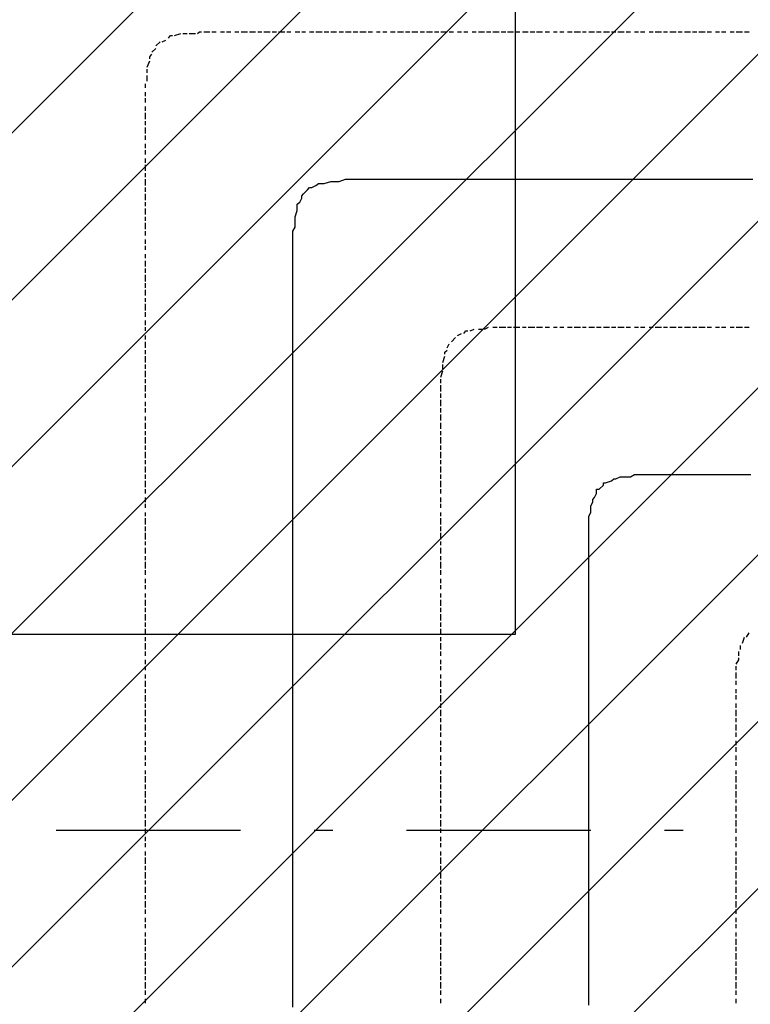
# Model space of a CAD drawing. Extents: x 997 to 109698, y 921 to 94021.
# Tile 174 of 256: x 18189 to 19675, y 18683 to 20686. Entities that reach past the tile are written whole.
import ezdxf

# ---------------------------------------------------------------- set-up
doc = ezdxf.new("R2010")
doc.units = 0
doc.header["$MEASUREMENT"] = 0
for name, color, linetype in [('12', 7, 'CONTINUOUS'), ('28', 7, 'CONTINUOUS'), ('40', 7, 'CONTINUOUS')]:
    doc.layers.add(name, color=color, linetype=linetype)

msp = doc.modelspace()

# ---------------------------------------------------------------- linework, layer by layer
at = {"layer": '12', "color": 5}
for p, q in [((18503.601607, 20653.953237), (18516.601607, 20657.953237)), ((18520.601607, 20657.953237), (18529.601607, 20657.953237)), ((18533.601607, 20657.953237), (18546.601607, 20657.953237)), ((18563.601607, 20661.953237), (18575.601607, 20661.953237)), ((18579.601607, 20661.953237), (18588.601607, 20661.953237)), ((18597.601607, 20661.953237), (18605.601607, 20661.953237)), ((18609.601607, 20661.953237), (18618.601607, 20661.953237)), ((18626.601607, 20661.953237), (18634.601607, 20661.953237)), ((18639.601607, 20661.953237), (18643.601607, 20661.953237)), ((18643.601607, 20661.953237), (18652.601607, 20661.953237)), ((18656.601607, 20661.953237), (18668.601607, 20661.953237)), ((18673.601607, 20661.953237), (18681.601607, 20661.953237)), ((18685.601607, 20661.953237), (18698.601607, 20661.953237)), ((18702.601607, 20661.953237), (18711.601607, 20661.953237)), ((18715.601607, 20661.953237), (18728.601607, 20661.953237)), ((18732.601607, 20661.953237), (18740.601607, 20661.953237)), ((18749.601607, 20661.953237), (18758.601607, 20661.953237)), ((18762.601607, 20661.953237), (18770.601607, 20661.953237)), ((18778.601607, 20661.953237), (18787.601607, 20661.953237)), ((18791.601607, 20661.953237), (18804.601607, 20661.953237)), ((18808.601607, 20661.953237), (18817.601607, 20661.953237)), ((18821.601607, 20661.953237), (18833.601607, 20661.953237)), ((18838.601607, 20661.953237), (18847.601607, 20661.953237)), ((18851.601607, 20661.953237), (18863.601607, 20661.953237)), ((18867.601607, 20661.953237), (18876.601607, 20661.953237)), ((18880.601607, 20661.953237), (18893.601607, 20661.953237)), ((18897.601607, 20661.953237), (18906.601607, 20661.953237)), ((18914.601607, 20661.953237), (18922.601607, 20661.953237)), ((18927.601607, 20661.953237), (18935.601607, 20661.953237)), ((18943.601607, 20661.953237), (18952.601607, 20661.953237)), ((18957.601607, 20661.953237), (18969.601607, 20661.953237)), ((18973.601607, 20661.953237), (18982.601607, 20661.953237)), ((18986.601607, 20661.953237), (18998.601607, 20661.953237)), ((19003.601607, 20661.953237), (19012.601607, 20661.953237)), ((19016.601607, 20661.953237), (19028.601607, 20661.953237)), ((19032.601607, 20661.953237), (19041.601607, 20661.953237)), ((19045.601607, 20661.953237), (19058.601607, 20661.953237)), ((19062.601607, 20661.953237), (19071.601607, 20661.953237)), ((19079.601607, 20661.953237), (19087.601607, 20661.953237)), ((19092.601607, 20661.953237), (19100.601607, 20661.953237)), ((19109.601607, 20661.953237), (19117.601607, 20661.953237)), ((19122.601607, 20661.953237), (19134.601607, 20661.953237)), ((19138.601607, 20661.953237), (19147.601607, 20661.953237)), ((19151.601607, 20661.953237), (19164.601607, 20661.953237)), ((19168.601607, 20661.953237), (19177.601607, 20661.953237)), ((19181.601607, 20661.953237), (19193.601607, 20661.953237)), ((19197.601607, 20661.953237), (19206.601607, 20661.953237)), ((19211.601607, 20661.953237), (19223.601607, 20661.953237)), ((19227.601607, 20661.953237), (19236.601607, 20661.953237)), ((19240.601607, 20661.953237), (19252.601607, 20661.953237)), ((19257.601607, 20661.953237), (19266.601607, 20661.953237)), ((19274.601607, 20661.953237), (19282.601607, 20661.953237)), ((19287.601607, 20661.953237), (19295.601607, 20661.953237)), ((19303.601607, 20661.953237), (19312.601607, 20661.953237)), ((19316.601607, 20661.953237), (19329.601607, 20661.953237)), ((19333.601607, 20661.953237), (19341.601607, 20661.953237)), ((19346.601607, 20661.953237), (19358.601607, 20661.953237)), ((19362.601607, 20661.953237), (19371.601607, 20661.953237)), ((19376.601607, 20661.953237), (19388.601607, 20661.953237)), ((19392.601607, 20661.953237), (19401.601607, 20661.953237)), ((19405.601607, 20661.953237), (19418.601607, 20661.953237)), ((19422.601607, 20661.953237), (19431.601607, 20661.953237)), ((19439.601607, 20661.953237), (19447.601607, 20661.953237)), ((19451.601607, 20661.953237), (19460.601607, 20661.953237)), ((19469.601607, 20661.953237), (19477.601607, 20661.953237)), ((19481.601607, 20661.953237), (19494.601607, 20661.953237)), ((19498.601607, 20661.953237), (19506.601607, 20661.953237)), ((19511.601607, 20661.953237), (19524.601607, 20661.953237)), ((19528.601607, 20661.953237), (19536.601607, 20661.953237)), ((19541.601607, 20661.953237), (19553.601607, 20661.953237)), ((19557.601607, 20661.953237), (19566.601607, 20661.953237)), ((19570.601607, 20661.953237), (19583.601607, 20661.953237)), ((19587.601607, 20661.953237), (19596.601607, 20661.953237)), ((19604.601607, 20661.953237), (19612.601607, 20661.953237)), ((19616.601607, 20661.953237), (19625.601607, 20661.953237)), ((19634.601607, 20661.953237), (19642.601607, 20661.953237)), ((19646.601607, 20661.953237), (19659.601607, 20661.953237)), ((19663.601607, 20661.953237), (19672.601607, 20661.953237)), ((18465.601607, 20632.953237), (18474.601607, 20640.953237)), ((18478.601607, 20640.953237), (18486.601607, 20644.953237)), ((18457.601607, 20619.953237), (18465.601607, 20627.953237)), ((18448.601607, 20589.953237), (18453.601607, 20602.953237)), ((18448.601607, 20577.953237), (18448.601607, 20585.953237)), ((18444.601607, 20547.953237), (18444.601607, 20555.953237)), ((18448.601607, 20560.953237), (18448.601607, 20572.953237)), ((18444.601607, 20530.953237), (18444.601607, 20538.953237)), ((18444.601607, 20517.953237), (18444.601607, 20526.953237)), ((18444.601607, 20500.953237), (18444.601607, 20509.953237)), ((18444.601607, 20483.953237), (18444.601607, 20496.953237)), ((18444.601607, 20471.953237), (18444.601607, 20479.953237)), ((18444.601607, 20462.953237), (18444.601607, 20466.953237)), ((18444.601607, 20454.953237), (18444.601607, 20462.953237)), ((18444.601607, 20441.953237), (18444.601607, 20450.953237)), ((18444.601607, 20424.953237), (18444.601607, 20433.953237)), ((18444.601607, 20411.953237), (18444.601607, 20420.953237)), ((18444.601607, 20394.953237), (18444.601607, 20403.953237)), ((18444.601607, 20378.953237), (18444.601607, 20390.953237)), ((18444.601607, 20365.953237), (18444.601607, 20373.953237)), ((18444.601607, 20348.953237), (18444.601607, 20361.953237)), ((18444.601607, 20335.953237), (18444.601607, 20344.953237)), ((18444.601607, 20318.953237), (18444.601607, 20331.953237)), ((18444.601607, 20306.953237), (18444.601607, 20314.953237)), ((18444.601607, 20289.953237), (18444.601607, 20301.953237)), ((18444.601607, 20276.953237), (18444.601607, 20284.953237)), ((18444.601607, 20259.953237), (18444.601607, 20272.953237)), ((18444.601607, 20246.953237), (18444.601607, 20255.953237)), ((18444.601607, 20229.953237), (18444.601607, 20238.953237)), ((18444.601607, 20217.953237), (18444.601607, 20225.953237)), ((18444.601607, 20200.953237), (18444.601607, 20208.953237)), ((18444.601607, 20183.953237), (18444.601607, 20195.953237)), ((18444.601607, 20170.953237), (18444.601607, 20179.953237)), ((18444.601607, 20153.953237), (18444.601607, 20166.953237)), ((18444.601607, 20140.953237), (18444.601607, 20149.953237)), ((18444.601607, 20124.953237), (18444.601607, 20136.953237)), ((18444.601607, 20111.953237), (18444.601607, 20119.953237)), ((18444.601607, 20094.953237), (18444.601607, 20107.953237)), ((18444.601607, 20081.953237), (18444.601607, 20090.953237)), ((18444.601607, 20064.953237), (18444.601607, 20073.953237)), ((18444.601607, 20052.953237), (18444.601607, 20060.953237)), ((19105.601607, 20052.953237), (19113.601607, 20056.953237)), ((19122.601607, 20056.953237), (19130.601607, 20056.953237)), ((19134.601607, 20056.953237), (19142.601607, 20060.953237)), ((19151.601607, 20060.953237), (19160.601607, 20060.953237)), ((19164.601607, 20060.953237), (19177.601607, 20060.953237)), ((19181.601607, 20060.953237), (19189.601607, 20060.953237)), ((19193.601607, 20060.953237), (19206.601607, 20060.953237)), ((19211.601607, 20060.953237), (19219.601607, 20060.953237)), ((19223.601607, 20060.953237), (19236.601607, 20060.953237)), ((19240.601607, 20060.953237), (19244.601607, 20060.953237)), ((19244.601607, 20060.953237), (19252.601607, 20060.953237)), ((19257.601607, 20060.953237), (19266.601607, 20060.953237)), ((19274.601607, 20060.953237), (19282.601607, 20060.953237)), ((19287.601607, 20060.953237), (19295.601607, 20060.953237)), ((19303.601607, 20060.953237), (19312.601607, 20060.953237)), ((19316.601607, 20060.953237), (19329.601607, 20060.953237)), ((19333.601607, 20060.953237), (19341.601607, 20060.953237)), ((19346.601607, 20060.953237), (19358.601607, 20060.953237)), ((19362.601607, 20060.953237), (19371.601607, 20060.953237)), ((19376.601607, 20060.953237), (19388.601607, 20060.953237)), ((19392.601607, 20060.953237), (19401.601607, 20060.953237)), ((19405.601607, 20060.953237), (19418.601607, 20060.953237)), ((19422.601607, 20060.953237), (19431.601607, 20060.953237)), ((19439.601607, 20060.953237), (19447.601607, 20060.953237)), ((19451.601607, 20060.953237), (19460.601607, 20060.953237)), ((19469.601607, 20060.953237), (19477.601607, 20060.953237)), ((19481.601607, 20060.953237), (19494.601607, 20060.953237)), ((19498.601607, 20060.953237), (19506.601607, 20060.953237)), ((19511.601607, 20060.953237), (19524.601607, 20060.953237)), ((19528.601607, 20060.953237), (19536.601607, 20060.953237)), ((19541.601607, 20060.953237), (19553.601607, 20060.953237)), ((19557.601607, 20060.953237), (19566.601607, 20060.953237)), ((19570.601607, 20060.953237), (19583.601607, 20060.953237)), ((19587.601607, 20060.953237), (19596.601607, 20060.953237)), ((19604.601607, 20060.953237), (19612.601607, 20060.953237)), ((19616.601607, 20060.953237), (19625.601607, 20060.953237)), ((19634.601607, 20060.953237), (19642.601607, 20060.953237)), ((19646.601607, 20060.953237), (19659.601607, 20060.953237)), ((19663.601607, 20060.953237), (19672.601607, 20060.953237)), ((18444.601607, 20035.953237), (18444.601607, 20043.953237)), ((19067.601607, 20030.953237), (19075.601607, 20039.953237)), ((19079.601607, 20043.953237), (19087.601607, 20047.953237)), ((18444.601607, 20018.953237), (18444.601607, 20030.953237)), ((18444.601607, 20005.953237), (18444.601607, 20013.953237)), ((19058.601607, 20018.953237), (19062.601607, 20026.953237)), ((18444.601607, 19988.953237), (18444.601607, 20001.953237)), ((19049.601607, 19988.953237), (19053.601607, 20001.953237)), ((18444.601607, 19975.953237), (18444.601607, 19984.953237)), ((19049.601607, 19975.953237), (19049.601607, 19984.953237)), ((18444.601607, 19958.953237), (18444.601607, 19971.953237)), ((18444.601607, 19946.953237), (18444.601607, 19954.953237)), ((19045.601607, 19958.953237), (19049.601607, 19971.953237)), ((19045.601607, 19946.953237), (19045.601607, 19954.953237)), ((18444.601607, 19929.953237), (18444.601607, 19942.953237)), ((19045.601607, 19929.953237), (19045.601607, 19942.953237)), ((18444.601607, 19916.953237), (18444.601607, 19925.953237)), ((19045.601607, 19916.953237), (19045.601607, 19925.953237)), ((18444.601607, 19899.953237), (18444.601607, 19908.953237)), ((18444.601607, 19886.953237), (18444.601607, 19895.953237)), ((19045.601607, 19899.953237), (19045.601607, 19912.953237)), ((19045.601607, 19886.953237), (19045.601607, 19895.953237)), ((18444.601607, 19870.953237), (18444.601607, 19878.953237)), ((19045.601607, 19870.953237), (19045.601607, 19882.953237)), ((18444.601607, 19853.953237), (18444.601607, 19865.953237)), ((19045.601607, 19861.953237), (19045.601607, 19865.953237)), ((19045.601607, 19853.953237), (19045.601607, 19861.953237)), ((18444.601607, 19840.953237), (18444.601607, 19848.953237)), ((18444.601607, 19823.953237), (18444.601607, 19836.953237)), ((19045.601607, 19840.953237), (19045.601607, 19848.953237)), ((19045.601607, 19823.953237), (19045.601607, 19836.953237)), ((18444.601607, 19810.953237), (18444.601607, 19819.953237)), ((19045.601607, 19810.953237), (19045.601607, 19819.953237)), ((18444.601607, 19793.953237), (18444.601607, 19806.953237)), ((19045.601607, 19793.953237), (19045.601607, 19806.953237)), ((18444.601607, 19781.953237), (18444.601607, 19789.953237)), ((18444.601607, 19764.953237), (18444.601607, 19776.953237)), ((19045.601607, 19781.953237), (19045.601607, 19789.953237)), ((19045.601607, 19764.953237), (19045.601607, 19776.953237)), ((18444.601607, 19751.953237), (18444.601607, 19760.953237)), ((19045.601607, 19751.953237), (19045.601607, 19760.953237)), ((18444.601607, 19734.953237), (18444.601607, 19747.953237)), ((19045.601607, 19734.953237), (19045.601607, 19747.953237)), ((18444.601607, 19721.953237), (18444.601607, 19730.953237)), ((18444.601607, 19704.953237), (18444.601607, 19713.953237)), ((19045.601607, 19721.953237), (19045.601607, 19730.953237)), ((19045.601607, 19704.953237), (19045.601607, 19713.953237)), ((18444.601607, 19692.953237), (18444.601607, 19700.953237)), ((19045.601607, 19692.953237), (19045.601607, 19700.953237)), ((18444.601607, 19675.953237), (18444.601607, 19683.953237)), ((19045.601607, 19675.953237), (19045.601607, 19683.953237)), ((18444.601607, 19658.953237), (18444.601607, 19671.953237)), ((18444.601607, 19645.953237), (18444.601607, 19654.953237)), ((19045.601607, 19658.953237), (19045.601607, 19671.953237)), ((19045.601607, 19645.953237), (19045.601607, 19654.953237)), ((18444.601607, 19628.953237), (18444.601607, 19641.953237)), ((19045.601607, 19628.953237), (19045.601607, 19641.953237)), ((18444.601607, 19616.953237), (18444.601607, 19624.953237)), ((19045.601607, 19616.953237), (19045.601607, 19624.953237)), ((18444.601607, 19599.953237), (18444.601607, 19611.953237)), ((18444.601607, 19586.953237), (18444.601607, 19594.953237)), ((19045.601607, 19599.953237), (19045.601607, 19611.953237)), ((19045.601607, 19586.953237), (19045.601607, 19594.953237)), ((18444.601607, 19569.953237), (18444.601607, 19582.953237)), ((19045.601607, 19569.953237), (19045.601607, 19582.953237)), ((18444.601607, 19556.953237), (18444.601607, 19565.953237)), ((19045.601607, 19556.953237), (19045.601607, 19565.953237)), ((18444.601607, 19539.953237), (18444.601607, 19548.953237)), ((18444.601607, 19527.953237), (18444.601607, 19535.953237)), ((19045.601607, 19539.953237), (19045.601607, 19548.953237)), ((19045.601607, 19527.953237), (19045.601607, 19535.953237)), ((18444.601607, 19510.953237), (18444.601607, 19518.953237)), ((19045.601607, 19510.953237), (19045.601607, 19518.953237)), ((18444.601607, 19493.953237), (18444.601607, 19505.953237)), ((19045.601607, 19493.953237), (19045.601607, 19505.953237)), ((18444.601607, 19480.953237), (18444.601607, 19489.953237)), ((18444.601607, 19463.953237), (18444.601607, 19476.953237)), ((19045.601607, 19480.953237), (19045.601607, 19489.953237)), ((19045.601607, 19463.953237), (19045.601607, 19476.953237)), ((18444.601607, 19450.953237), (18444.601607, 19459.953237)), ((19045.601607, 19450.953237), (19045.601607, 19459.953237)), ((18444.601607, 19434.953237), (18444.601607, 19446.953237)), ((19045.601607, 19434.953237), (19045.601607, 19446.953237)), ((19667.601607, 19429.953237), (19672.601607, 19438.953237)), ((18444.601607, 19421.953237), (18444.601607, 19429.953237)), ((18444.601607, 19404.953237), (18444.601607, 19417.953237)), ((19045.601607, 19421.953237), (19045.601607, 19429.953237)), ((19045.601607, 19404.953237), (19045.601607, 19417.953237)), ((19655.601607, 19404.953237), (19655.601607, 19412.953237)), ((19659.601607, 19417.953237), (19663.601607, 19429.953237)), ((18444.601607, 19391.953237), (18444.601607, 19400.953237)), ((19045.601607, 19391.953237), (19045.601607, 19400.953237)), ((19651.601607, 19391.953237), (19651.601607, 19400.953237)), ((18444.601607, 19374.953237), (18444.601607, 19383.953237)), ((19045.601607, 19374.953237), (19045.601607, 19383.953237)), ((18444.601607, 19362.953237), (18444.601607, 19370.953237)), ((18444.601607, 19345.953237), (18444.601607, 19353.953237)), ((19045.601607, 19362.953237), (19045.601607, 19370.953237)), ((19045.601607, 19345.953237), (19045.601607, 19353.953237)), ((19646.601607, 19362.953237), (19646.601607, 19370.953237)), ((19646.601607, 19345.953237), (19646.601607, 19357.953237)), ((18444.601607, 19328.953237), (18444.601607, 19340.953237)), ((19045.601607, 19328.953237), (19045.601607, 19340.953237)), ((19646.601607, 19332.953237), (19646.601607, 19340.953237)), ((18444.601607, 19315.953237), (18444.601607, 19323.953237)), ((19045.601607, 19315.953237), (19045.601607, 19323.953237)), ((19646.601607, 19315.953237), (19646.601607, 19323.953237)), ((18444.601607, 19298.953237), (18444.601607, 19311.953237)), ((18444.601607, 19285.953237), (18444.601607, 19294.953237)), ((19045.601607, 19298.953237), (19045.601607, 19311.953237)), ((19045.601607, 19285.953237), (19045.601607, 19294.953237)), ((19646.601607, 19302.953237), (19646.601607, 19311.953237)), ((19646.601607, 19285.953237), (19646.601607, 19294.953237)), ((18444.601607, 19268.953237), (18444.601607, 19281.953237)), ((19045.601607, 19268.953237), (19045.601607, 19281.953237)), ((19646.601607, 19268.953237), (19646.601607, 19281.953237)), ((18444.601607, 19256.953237), (18444.601607, 19264.953237)), ((19045.601607, 19256.953237), (19045.601607, 19264.953237)), ((19646.601607, 19260.953237), (19646.601607, 19264.953237)), ((19646.601607, 19256.953237), (19646.601607, 19260.953237)), ((18444.601607, 19239.953237), (18444.601607, 19251.953237)), ((18444.601607, 19226.953237), (18444.601607, 19235.953237)), ((19045.601607, 19239.953237), (19045.601607, 19251.953237)), ((19045.601607, 19226.953237), (19045.601607, 19235.953237)), ((19646.601607, 19239.953237), (19646.601607, 19251.953237)), ((19646.601607, 19226.953237), (19646.601607, 19235.953237)), ((18444.601607, 19209.953237), (18444.601607, 19218.953237)), ((19045.601607, 19209.953237), (19045.601607, 19218.953237)), ((19646.601607, 19209.953237), (19646.601607, 19218.953237)), ((18444.601607, 19196.953237), (18444.601607, 19205.953237)), ((19045.601607, 19196.953237), (19045.601607, 19205.953237)), ((19646.601607, 19196.953237), (19646.601607, 19205.953237)), ((18444.601607, 19179.953237), (18444.601607, 19188.953237)), ((18444.601607, 19167.953237), (18444.601607, 19175.953237)), ((19045.601607, 19179.953237), (19045.601607, 19188.953237)), ((19045.601607, 19167.953237), (19045.601607, 19175.953237)), ((19646.601607, 19179.953237), (19646.601607, 19188.953237)), ((19646.601607, 19167.953237), (19646.601607, 19175.953237)), ((18444.601607, 19150.953237), (18444.601607, 19158.953237)), ((19045.601607, 19150.953237), (19045.601607, 19158.953237)), ((19646.601607, 19150.953237), (19646.601607, 19158.953237)), ((18444.601607, 19133.953237), (18444.601607, 19146.953237)), ((19045.601607, 19133.953237), (19045.601607, 19146.953237)), ((19646.601607, 19133.953237), (19646.601607, 19146.953237)), ((18444.601607, 19120.953237), (18444.601607, 19129.953237)), ((18444.601607, 19103.953237), (18444.601607, 19116.953237)), ((19045.601607, 19120.953237), (19045.601607, 19129.953237)), ((19045.601607, 19103.953237), (19045.601607, 19116.953237)), ((19646.601607, 19120.953237), (19646.601607, 19129.953237)), ((19646.601607, 19103.953237), (19646.601607, 19116.953237)), ((18444.601607, 19091.953237), (18444.601607, 19099.953237)), ((19045.601607, 19091.953237), (19045.601607, 19099.953237)), ((19646.601607, 19091.953237), (19646.601607, 19099.953237)), ((18444.601607, 19074.953237), (18444.601607, 19086.953237)), ((19045.601607, 19074.953237), (19045.601607, 19086.953237)), ((19646.601607, 19074.953237), (19646.601607, 19086.953237)), ((18444.601607, 19061.953237), (18444.601607, 19069.953237)), ((18444.601607, 19044.953237), (18444.601607, 19057.953237)), ((19045.601607, 19061.953237), (19045.601607, 19069.953237)), ((19045.601607, 19044.953237), (19045.601607, 19057.953237)), ((19646.601607, 19061.953237), (19646.601607, 19069.953237)), ((19646.601607, 19044.953237), (19646.601607, 19057.953237)), ((18444.601607, 19031.953237), (18444.601607, 19040.953237)), ((19045.601607, 19031.953237), (19045.601607, 19040.953237)), ((19646.601607, 19031.953237), (19646.601607, 19040.953237)), ((18444.601607, 19014.953237), (18444.601607, 19023.953237)), ((19045.601607, 19014.953237), (19045.601607, 19023.953237)), ((19646.601607, 19014.953237), (19646.601607, 19023.953237)), ((18444.601607, 19002.953237), (18444.601607, 19010.953237)), ((18444.601607, 18985.953237), (18444.601607, 18993.953237)), ((19045.601607, 19002.953237), (19045.601607, 19010.953237)), ((19045.601607, 18985.953237), (19045.601607, 18993.953237)), ((19646.601607, 19002.953237), (19646.601607, 19010.953237)), ((19646.601607, 18985.953237), (19646.601607, 18993.953237)), ((18444.601607, 18968.953237), (18444.601607, 18981.953237)), ((19045.601607, 18968.953237), (19045.601607, 18981.953237)), ((19646.601607, 18968.953237), (19646.601607, 18981.953237)), ((18444.601607, 18955.953237), (18444.601607, 18964.953237)), ((18444.601607, 18938.953237), (18444.601607, 18951.953237)), ((19045.601607, 18955.953237), (19045.601607, 18964.953237)), ((19045.601607, 18938.953237), (19045.601607, 18951.953237)), ((19646.601607, 18955.953237), (19646.601607, 18964.953237)), ((19646.601607, 18938.953237), (19646.601607, 18951.953237)), ((18444.601607, 18926.953237), (18444.601607, 18934.953237)), ((19045.601607, 18926.953237), (19045.601607, 18934.953237)), ((19646.601607, 18926.953237), (19646.601607, 18934.953237)), ((18444.601607, 18909.953237), (18444.601607, 18921.953237)), ((19045.601607, 18909.953237), (19045.601607, 18921.953237)), ((19646.601607, 18909.953237), (19646.601607, 18921.953237)), ((18444.601607, 18896.953237), (18444.601607, 18904.953237)), ((18444.601607, 18879.953237), (18444.601607, 18892.953237)), ((19045.601607, 18896.953237), (19045.601607, 18904.953237)), ((19045.601607, 18879.953237), (19045.601607, 18892.953237)), ((19646.601607, 18896.953237), (19646.601607, 18904.953237)), ((19646.601607, 18879.953237), (19646.601607, 18892.953237)), ((18444.601607, 18866.953237), (18444.601607, 18875.953237)), ((19045.601607, 18866.953237), (19045.601607, 18875.953237)), ((19646.601607, 18866.953237), (19646.601607, 18875.953237)), ((18444.601607, 18849.953237), (18444.601607, 18858.953237)), ((19045.601607, 18849.953237), (19045.601607, 18858.953237)), ((19646.601607, 18849.953237), (19646.601607, 18858.953237)), ((18444.601607, 18837.953237), (18444.601607, 18845.953237)), ((19045.601607, 18837.953237), (19045.601607, 18845.953237)), ((19646.601607, 18837.953237), (19646.601607, 18845.953237)), ((18444.601607, 18820.953237), (18444.601607, 18828.953237)), ((18444.601607, 18803.953237), (18444.601607, 18815.953237)), ((19045.601607, 18820.953237), (19045.601607, 18828.953237)), ((19045.601607, 18803.953237), (19045.601607, 18815.953237)), ((19646.601607, 18820.953237), (19646.601607, 18828.953237)), ((19646.601607, 18803.953237), (19646.601607, 18815.953237)), ((18444.601607, 18790.953237), (18444.601607, 18799.953237)), ((19045.601607, 18790.953237), (19045.601607, 18799.953237)), ((19646.601607, 18790.953237), (19646.601607, 18799.953237)), ((18444.601607, 18773.953237), (18444.601607, 18786.953237)), ((19045.601607, 18773.953237), (19045.601607, 18786.953237)), ((19646.601607, 18773.953237), (19646.601607, 18786.953237)), ((18444.601607, 18760.953237), (18444.601607, 18769.953237)), ((18444.601607, 18743.953237), (18444.601607, 18756.953237)), ((19045.601607, 18760.953237), (19045.601607, 18769.953237)), ((19045.601607, 18743.953237), (19045.601607, 18756.953237)), ((19646.601607, 18760.953237), (19646.601607, 18769.953237)), ((19646.601607, 18743.953237), (19646.601607, 18756.953237)), ((18444.601607, 18731.953237), (18444.601607, 18739.953237)), ((19045.601607, 18731.953237), (19045.601607, 18739.953237)), ((19646.601607, 18731.953237), (19646.601607, 18739.953237)), ((18444.601607, 18714.953237), (18444.601607, 18727.953237)), ((19045.601607, 18714.953237), (19045.601607, 18727.953237)), ((19646.601607, 18714.953237), (19646.601607, 18727.953237)), ((18444.601607, 18701.953237), (18444.601607, 18710.953237)), ((18444.601607, 18684.953237), (18444.601607, 18693.953237)), ((19045.601607, 18701.953237), (19045.601607, 18710.953237)), ((19045.601607, 18684.953237), (19045.601607, 18693.953237)), ((19646.601607, 18701.953237), (19646.601607, 18710.953237)), ((19646.601607, 18684.953237), (19646.601607, 18693.953237))]:
    msp.add_line(p, q, dxfattribs=at)
at = {"layer": '12', "color": 1}
for p, q in [((18808.601607, 20352.953237), (18821.601607, 20356.953237)), ((18821.601607, 20356.953237), (18829.601607, 20356.953237)), ((18829.601607, 20356.953237), (18838.601607, 20356.953237)), ((18838.601607, 20356.953237), (18851.601607, 20361.953237)), ((18851.601607, 20361.953237), (18859.601607, 20361.953237)), ((18859.601607, 20361.953237), (18867.601607, 20361.953237)), ((18867.601607, 20361.953237), (18880.601607, 20361.953237)), ((18880.601607, 20361.953237), (18888.601607, 20361.953237)), ((18888.601607, 20361.953237), (18902.601607, 20361.953237)), ((18902.601607, 20361.953237), (18910.601607, 20361.953237)), ((18910.601607, 20361.953237), (18918.601607, 20361.953237)), ((18918.601607, 20361.953237), (18931.601607, 20361.953237)), ((18931.601607, 20361.953237), (18939.601607, 20361.953237)), ((18939.601607, 20361.953237), (18943.601607, 20361.953237)), ((18943.601607, 20361.953237), (18948.601607, 20361.953237)), ((18948.601607, 20361.953237), (18961.601607, 20361.953237)), ((18961.601607, 20361.953237), (18969.601607, 20361.953237)), ((18969.601607, 20361.953237), (18977.601607, 20361.953237)), ((18977.601607, 20361.953237), (18990.601607, 20361.953237)), ((18990.601607, 20361.953237), (18998.601607, 20361.953237)), ((18998.601607, 20361.953237), (19012.601607, 20361.953237)), ((19012.601607, 20361.953237), (19020.601607, 20361.953237)), ((19020.601607, 20361.953237), (19028.601607, 20361.953237)), ((19028.601607, 20361.953237), (19041.601607, 20361.953237)), ((19041.601607, 20361.953237), (19049.601607, 20361.953237)), ((19049.601607, 20361.953237), (19058.601607, 20361.953237)), ((19058.601607, 20361.953237), (19071.601607, 20361.953237)), ((19071.601607, 20361.953237), (19079.601607, 20361.953237)), ((19079.601607, 20361.953237), (19087.601607, 20361.953237)), ((19087.601607, 20361.953237), (19100.601607, 20361.953237)), ((19100.601607, 20361.953237), (19109.601607, 20361.953237)), ((19109.601607, 20361.953237), (19122.601607, 20361.953237)), ((19122.601607, 20361.953237), (19130.601607, 20361.953237)), ((19130.601607, 20361.953237), (19138.601607, 20361.953237)), ((19138.601607, 20361.953237), (19151.601607, 20361.953237)), ((19151.601607, 20361.953237), (19160.601607, 20361.953237)), ((19160.601607, 20361.953237), (19168.601607, 20361.953237)), ((19168.601607, 20361.953237), (19181.601607, 20361.953237)), ((19181.601607, 20361.953237), (19189.601607, 20361.953237)), ((19189.601607, 20361.953237), (19197.601607, 20361.953237)), ((19197.601607, 20361.953237), (19211.601607, 20361.953237)), ((19211.601607, 20361.953237), (19219.601607, 20361.953237)), ((19219.601607, 20361.953237), (19231.601607, 20361.953237)), ((19231.601607, 20361.953237), (19240.601607, 20361.953237)), ((19240.601607, 20361.953237), (19248.601607, 20361.953237)), ((19248.601607, 20361.953237), (19261.601607, 20361.953237)), ((19261.601607, 20361.953237), (19270.601607, 20361.953237)), ((19270.601607, 20361.953237), (19278.601607, 20361.953237)), ((19278.601607, 20361.953237), (19291.601607, 20361.953237)), ((19291.601607, 20361.953237), (19299.601607, 20361.953237)), ((19299.601607, 20361.953237), (19307.601607, 20361.953237)), ((19307.601607, 20361.953237), (19321.601607, 20361.953237)), ((19321.601607, 20361.953237), (19329.601607, 20361.953237)), ((19329.601607, 20361.953237), (19341.601607, 20361.953237)), ((19341.601607, 20361.953237), (19350.601607, 20361.953237)), ((19350.601607, 20361.953237), (19358.601607, 20361.953237)), ((19358.601607, 20361.953237), (19371.601607, 20361.953237)), ((19371.601607, 20361.953237), (19380.601607, 20361.953237)), ((19380.601607, 20361.953237), (19388.601607, 20361.953237)), ((19388.601607, 20361.953237), (19401.601607, 20361.953237)), ((19401.601607, 20361.953237), (19410.601607, 20361.953237)), ((19410.601607, 20361.953237), (19418.601607, 20361.953237)), ((19418.601607, 20361.953237), (19431.601607, 20361.953237)), ((19431.601607, 20361.953237), (19439.601607, 20361.953237)), ((19439.601607, 20361.953237), (19447.601607, 20361.953237)), ((19447.601607, 20361.953237), (19460.601607, 20361.953237)), ((19460.601607, 20361.953237), (19469.601607, 20361.953237)), ((19469.601607, 20361.953237), (19481.601607, 20361.953237)), ((19481.601607, 20361.953237), (19490.601607, 20361.953237)), ((19490.601607, 20361.953237), (19498.601607, 20361.953237)), ((19498.601607, 20361.953237), (19511.601607, 20361.953237)), ((19511.601607, 20361.953237), (19520.601607, 20361.953237)), ((19520.601607, 20361.953237), (19528.601607, 20361.953237)), ((19528.601607, 20361.953237), (19541.601607, 20361.953237)), ((19541.601607, 20361.953237), (19549.601607, 20361.953237)), ((19549.601607, 20361.953237), (19557.601607, 20361.953237)), ((19557.601607, 20361.953237), (19570.601607, 20361.953237)), ((19570.601607, 20361.953237), (19579.601607, 20361.953237)), ((19579.601607, 20361.953237), (19591.601607, 20361.953237)), ((19591.601607, 20361.953237), (19600.601607, 20361.953237)), ((19600.601607, 20361.953237), (19608.601607, 20361.953237)), ((19608.601607, 20361.953237), (19621.601607, 20361.953237)), ((19621.601607, 20361.953237), (19630.601607, 20361.953237)), ((19630.601607, 20361.953237), (19638.601607, 20361.953237)), ((19638.601607, 20361.953237), (19651.601607, 20361.953237)), ((19651.601607, 20361.953237), (19659.601607, 20361.953237)), ((19659.601607, 20361.953237), (19667.601607, 20361.953237)), ((19667.601607, 20361.953237), (19680.601607, 20361.953237)), ((18766.601607, 20331.953237), (18774.601607, 20339.953237)), ((18783.601607, 20344.953237), (18791.601607, 20348.953237)), ((18800.601607, 20352.953237), (18808.601607, 20352.953237)), ((18758.601607, 20314.953237), (18762.601607, 20322.953237)), ((18749.601607, 20284.953237), (18753.601607, 20297.953237)), ((18753.601607, 20297.953237), (18753.601607, 20306.953237)), ((18749.601607, 20276.953237), (18749.601607, 20284.953237)), ((18749.601607, 20263.953237), (18749.601607, 20276.953237)), ((18744.601607, 20255.953237), (18749.601607, 20263.953237)), ((18744.601607, 20246.953237), (18744.601607, 20255.953237)), ((18744.601607, 20234.953237), (18744.601607, 20246.953237)), ((18744.601607, 20225.953237), (18744.601607, 20234.953237)), ((18744.601607, 20217.953237), (18744.601607, 20225.953237)), ((18744.601607, 20204.953237), (18744.601607, 20217.953237)), ((18744.601607, 20195.953237), (18744.601607, 20204.953237)), ((18744.601607, 20187.953237), (18744.601607, 20195.953237)), ((18744.601607, 20174.953237), (18744.601607, 20187.953237)), ((18744.601607, 20166.953237), (18744.601607, 20174.953237)), ((18744.601607, 20162.953237), (18744.601607, 20166.953237)), ((18744.601607, 20153.953237), (18744.601607, 20162.953237)), ((18744.601607, 20145.953237), (18744.601607, 20153.953237)), ((18744.601607, 20136.953237), (18744.601607, 20145.953237)), ((18744.601607, 20124.953237), (18744.601607, 20136.953237)), ((18744.601607, 20115.953237), (18744.601607, 20124.953237)), ((18744.601607, 20107.953237), (18744.601607, 20115.953237)), ((18744.601607, 20094.953237), (18744.601607, 20107.953237)), ((18744.601607, 20085.953237), (18744.601607, 20094.953237)), ((18744.601607, 20073.953237), (18744.601607, 20085.953237)), ((18744.601607, 20064.953237), (18744.601607, 20073.953237)), ((18744.601607, 20056.953237), (18744.601607, 20064.953237)), ((18744.601607, 20043.953237), (18744.601607, 20056.953237)), ((18744.601607, 20035.953237), (18744.601607, 20043.953237)), ((18744.601607, 20026.953237), (18744.601607, 20035.953237)), ((18744.601607, 20013.953237), (18744.601607, 20026.953237)), ((18744.601607, 20005.953237), (18744.601607, 20013.953237)), ((18744.601607, 19997.953237), (18744.601607, 20005.953237)), ((18744.601607, 19984.953237), (18744.601607, 19997.953237)), ((18744.601607, 19975.953237), (18744.601607, 19984.953237)), ((18744.601607, 19963.953237), (18744.601607, 19975.953237)), ((18744.601607, 19954.953237), (18744.601607, 19963.953237)), ((18744.601607, 19946.953237), (18744.601607, 19954.953237)), ((18744.601607, 19933.953237), (18744.601607, 19946.953237)), ((18744.601607, 19925.953237), (18744.601607, 19933.953237)), ((18744.601607, 19916.953237), (18744.601607, 19925.953237)), ((18744.601607, 19903.953237), (18744.601607, 19916.953237)), ((18744.601607, 19895.953237), (18744.601607, 19903.953237)), ((18744.601607, 19886.953237), (18744.601607, 19895.953237)), ((18744.601607, 19874.953237), (18744.601607, 19886.953237)), ((18744.601607, 19865.953237), (18744.601607, 19874.953237)), ((18744.601607, 19853.953237), (18744.601607, 19865.953237)), ((18744.601607, 19844.953237), (18744.601607, 19853.953237)), ((18744.601607, 19836.953237), (18744.601607, 19844.953237)), ((18744.601607, 19823.953237), (18744.601607, 19836.953237)), ((18744.601607, 19814.953237), (18744.601607, 19823.953237)), ((18744.601607, 19806.953237), (18744.601607, 19814.953237)), ((18744.601607, 19793.953237), (18744.601607, 19806.953237)), ((18744.601607, 19785.953237), (18744.601607, 19793.953237)), ((18744.601607, 19776.953237), (18744.601607, 19785.953237)), ((18744.601607, 19764.953237), (18744.601607, 19776.953237)), ((18744.601607, 19755.953237), (18744.601607, 19764.953237)), ((18744.601607, 19747.953237), (18744.601607, 19755.953237)), ((19401.601607, 19751.953237), (19410.601607, 19755.953237)), ((19410.601607, 19755.953237), (19418.601607, 19755.953237)), ((19418.601607, 19755.953237), (19431.601607, 19755.953237)), ((19431.601607, 19755.953237), (19439.601607, 19760.953237)), ((19439.601607, 19760.953237), (19447.601607, 19760.953237)), ((19447.601607, 19760.953237), (19460.601607, 19760.953237)), ((19460.601607, 19760.953237), (19469.601607, 19760.953237)), ((19469.601607, 19760.953237), (19481.601607, 19760.953237)), ((19481.601607, 19760.953237), (19490.601607, 19760.953237)), ((19490.601607, 19760.953237), (19498.601607, 19760.953237)), ((19498.601607, 19760.953237), (19511.601607, 19760.953237)), ((19511.601607, 19760.953237), (19520.601607, 19760.953237)), ((19520.601607, 19760.953237), (19528.601607, 19760.953237)), ((19528.601607, 19760.953237), (19541.601607, 19760.953237)), ((19541.601607, 19760.953237), (19545.601607, 19760.953237)), ((19545.601607, 19760.953237), (19553.601607, 19760.953237)), ((19553.601607, 19760.953237), (19566.601607, 19760.953237)), ((19566.601607, 19760.953237), (19575.601607, 19760.953237)), ((19575.601607, 19760.953237), (19583.601607, 19760.953237)), ((19583.601607, 19760.953237), (19596.601607, 19760.953237)), ((19596.601607, 19760.953237), (19604.601607, 19760.953237)), ((19604.601607, 19760.953237), (19612.601607, 19760.953237)), ((19612.601607, 19760.953237), (19625.601607, 19760.953237)), ((19625.601607, 19760.953237), (19634.601607, 19760.953237)), ((19634.601607, 19760.953237), (19646.601607, 19760.953237)), ((19646.601607, 19760.953237), (19655.601607, 19760.953237)), ((19655.601607, 19760.953237), (19663.601607, 19760.953237)), ((19663.601607, 19760.953237), (19676.601607, 19760.953237)), ((18744.601607, 19734.953237), (18744.601607, 19747.953237)), ((18744.601607, 19726.953237), (18744.601607, 19734.953237)), ((19367.601607, 19730.953237), (19376.601607, 19738.953237)), ((19380.601607, 19743.953237), (19392.601607, 19747.953237)), ((18744.601607, 19713.953237), (18744.601607, 19726.953237)), ((18744.601607, 19704.953237), (18744.601607, 19713.953237)), ((19358.601607, 19713.953237), (19362.601607, 19721.953237)), ((18744.601607, 19696.953237), (18744.601607, 19704.953237)), ((18744.601607, 19683.953237), (18744.601607, 19696.953237)), ((19350.601607, 19696.953237), (19354.601607, 19704.953237)), ((19350.601607, 19683.953237), (19350.601607, 19696.953237)), ((18744.601607, 19675.953237), (18744.601607, 19683.953237)), ((18744.601607, 19666.953237), (18744.601607, 19675.953237)), ((19346.601607, 19675.953237), (19350.601607, 19683.953237)), ((19346.601607, 19666.953237), (19346.601607, 19675.953237)), ((18744.601607, 19654.953237), (18744.601607, 19666.953237)), ((18744.601607, 19645.953237), (18744.601607, 19654.953237)), ((19346.601607, 19654.953237), (19346.601607, 19666.953237)), ((19346.601607, 19645.953237), (19346.601607, 19654.953237)), ((18744.601607, 19637.953237), (18744.601607, 19645.953237)), ((18744.601607, 19624.953237), (18744.601607, 19637.953237)), ((19346.601607, 19637.953237), (19346.601607, 19645.953237)), ((19346.601607, 19624.953237), (19346.601607, 19637.953237)), ((18744.601607, 19616.953237), (18744.601607, 19624.953237)), ((18744.601607, 19603.953237), (18744.601607, 19616.953237)), ((19346.601607, 19616.953237), (19346.601607, 19624.953237)), ((19346.601607, 19607.953237), (19346.601607, 19616.953237)), ((18744.601607, 19594.953237), (18744.601607, 19603.953237)), ((18744.601607, 19586.953237), (18744.601607, 19594.953237)), ((19346.601607, 19594.953237), (19346.601607, 19607.953237)), ((19346.601607, 19586.953237), (19346.601607, 19594.953237)), ((18744.601607, 19573.953237), (18744.601607, 19586.953237)), ((18744.601607, 19565.953237), (18744.601607, 19573.953237)), ((19346.601607, 19577.953237), (19346.601607, 19586.953237)), ((19346.601607, 19565.953237), (19346.601607, 19577.953237)), ((18744.601607, 19556.953237), (18744.601607, 19565.953237)), ((18744.601607, 19544.953237), (18744.601607, 19556.953237)), ((19346.601607, 19561.953237), (19346.601607, 19565.953237)), ((19346.601607, 19552.953237), (19346.601607, 19561.953237)), ((19346.601607, 19544.953237), (19346.601607, 19552.953237)), ((18744.601607, 19535.953237), (18744.601607, 19544.953237)), ((18744.601607, 19527.953237), (18744.601607, 19535.953237)), ((19346.601607, 19531.953237), (19346.601607, 19544.953237)), ((18744.601607, 19514.953237), (18744.601607, 19527.953237)), ((18744.601607, 19505.953237), (18744.601607, 19514.953237)), ((19346.601607, 19522.953237), (19346.601607, 19531.953237)), ((19346.601607, 19514.953237), (19346.601607, 19522.953237)), ((19346.601607, 19501.953237), (19346.601607, 19514.953237)), ((18744.601607, 19493.953237), (18744.601607, 19505.953237)), ((18744.601607, 19484.953237), (18744.601607, 19493.953237)), ((19346.601607, 19493.953237), (19346.601607, 19501.953237)), ((19346.601607, 19480.953237), (19346.601607, 19493.953237)), ((18744.601607, 19476.953237), (18744.601607, 19484.953237)), ((18744.601607, 19463.953237), (18744.601607, 19476.953237)), ((19346.601607, 19472.953237), (19346.601607, 19480.953237)), ((19346.601607, 19463.953237), (19346.601607, 19472.953237)), ((18744.601607, 19455.953237), (18744.601607, 19463.953237)), ((18744.601607, 19446.953237), (18744.601607, 19455.953237)), ((19346.601607, 19450.953237), (19346.601607, 19463.953237)), ((18744.601607, 19434.953237), (18744.601607, 19446.953237)), ((18744.601607, 19425.953237), (18744.601607, 19434.953237)), ((19346.601607, 19442.953237), (19346.601607, 19450.953237)), ((19346.601607, 19434.953237), (19346.601607, 19442.953237)), ((19346.601607, 19421.953237), (19346.601607, 19434.953237)), ((18744.601607, 19417.953237), (18744.601607, 19425.953237)), ((18744.601607, 19404.953237), (18744.601607, 19417.953237)), ((19346.601607, 19412.953237), (19346.601607, 19421.953237)), ((19346.601607, 19404.953237), (19346.601607, 19412.953237)), ((18744.601607, 19395.953237), (18744.601607, 19404.953237)), ((18744.601607, 19383.953237), (18744.601607, 19395.953237)), ((19346.601607, 19391.953237), (19346.601607, 19404.953237)), ((18744.601607, 19374.953237), (18744.601607, 19383.953237)), ((18744.601607, 19366.953237), (18744.601607, 19374.953237)), ((19346.601607, 19383.953237), (19346.601607, 19391.953237)), ((19346.601607, 19370.953237), (19346.601607, 19383.953237)), ((18744.601607, 19353.953237), (18744.601607, 19366.953237)), ((18744.601607, 19345.953237), (18744.601607, 19353.953237)), ((19346.601607, 19362.953237), (19346.601607, 19370.953237)), ((19346.601607, 19353.953237), (19346.601607, 19362.953237)), ((19346.601607, 19340.953237), (19346.601607, 19353.953237)), ((18744.601607, 19336.953237), (18744.601607, 19345.953237)), ((18744.601607, 19323.953237), (18744.601607, 19336.953237)), ((19346.601607, 19332.953237), (19346.601607, 19340.953237)), ((19346.601607, 19323.953237), (19346.601607, 19332.953237)), ((18744.601607, 19315.953237), (18744.601607, 19323.953237)), ((18744.601607, 19307.953237), (18744.601607, 19315.953237)), ((19346.601607, 19311.953237), (19346.601607, 19323.953237)), ((18744.601607, 19294.953237), (18744.601607, 19307.953237)), ((18744.601607, 19285.953237), (18744.601607, 19294.953237)), ((19346.601607, 19302.953237), (19346.601607, 19311.953237)), ((19346.601607, 19294.953237), (19346.601607, 19302.953237)), ((19346.601607, 19281.953237), (19346.601607, 19294.953237)), ((18744.601607, 19273.953237), (18744.601607, 19285.953237)), ((18744.601607, 19264.953237), (18744.601607, 19273.953237)), ((19346.601607, 19273.953237), (19346.601607, 19281.953237)), ((19346.601607, 19260.953237), (19346.601607, 19273.953237)), ((18744.601607, 19256.953237), (18744.601607, 19264.953237)), ((18744.601607, 19243.953237), (18744.601607, 19256.953237)), ((19346.601607, 19251.953237), (19346.601607, 19260.953237)), ((18744.601607, 19235.953237), (18744.601607, 19243.953237)), ((18744.601607, 19226.953237), (18744.601607, 19235.953237)), ((19346.601607, 19243.953237), (19346.601607, 19251.953237)), ((19346.601607, 19230.953237), (19346.601607, 19243.953237)), ((18744.601607, 19213.953237), (18744.601607, 19226.953237)), ((18744.601607, 19205.953237), (18744.601607, 19213.953237)), ((19346.601607, 19222.953237), (19346.601607, 19230.953237)), ((19346.601607, 19213.953237), (19346.601607, 19222.953237)), ((19346.601607, 19201.953237), (19346.601607, 19213.953237)), ((18744.601607, 19196.953237), (18744.601607, 19205.953237)), ((18744.601607, 19184.953237), (18744.601607, 19196.953237)), ((19346.601607, 19192.953237), (19346.601607, 19201.953237)), ((19346.601607, 19184.953237), (19346.601607, 19192.953237)), ((18744.601607, 19175.953237), (18744.601607, 19184.953237)), ((18744.601607, 19167.953237), (18744.601607, 19175.953237)), ((19346.601607, 19171.953237), (19346.601607, 19184.953237)), ((18744.601607, 19154.953237), (18744.601607, 19167.953237)), ((18744.601607, 19146.953237), (18744.601607, 19154.953237)), ((19346.601607, 19163.953237), (19346.601607, 19171.953237)), ((19346.601607, 19150.953237), (19346.601607, 19163.953237)), ((18744.601607, 19133.953237), (18744.601607, 19146.953237)), ((18744.601607, 19125.953237), (18744.601607, 19133.953237)), ((19346.601607, 19141.953237), (19346.601607, 19150.953237)), ((19346.601607, 19133.953237), (19346.601607, 19141.953237)), ((19346.601607, 19120.953237), (19346.601607, 19133.953237)), ((18744.601607, 19116.953237), (18744.601607, 19125.953237)), ((18744.601607, 19103.953237), (18744.601607, 19116.953237)), ((19346.601607, 19112.953237), (19346.601607, 19120.953237)), ((19346.601607, 19103.953237), (19346.601607, 19112.953237)), ((18744.601607, 19095.953237), (18744.601607, 19103.953237)), ((18744.601607, 19086.953237), (18744.601607, 19095.953237)), ((19346.601607, 19091.953237), (19346.601607, 19103.953237)), ((18744.601607, 19074.953237), (18744.601607, 19086.953237)), ((18744.601607, 19065.953237), (18744.601607, 19074.953237)), ((19346.601607, 19082.953237), (19346.601607, 19091.953237)), ((19346.601607, 19074.953237), (19346.601607, 19082.953237)), ((19346.601607, 19061.953237), (19346.601607, 19074.953237)), ((18744.601607, 19057.953237), (18744.601607, 19065.953237)), ((18744.601607, 19044.953237), (18744.601607, 19057.953237)), ((19346.601607, 19053.953237), (19346.601607, 19061.953237)), ((19346.601607, 19040.953237), (19346.601607, 19053.953237)), ((18744.601607, 19036.953237), (18744.601607, 19044.953237)), ((18744.601607, 19023.953237), (18744.601607, 19036.953237)), ((19346.601607, 19031.953237), (19346.601607, 19040.953237)), ((18744.601607, 19014.953237), (18744.601607, 19023.953237)), ((18744.601607, 19006.953237), (18744.601607, 19014.953237)), ((19346.601607, 19023.953237), (19346.601607, 19031.953237)), ((19346.601607, 19010.953237), (19346.601607, 19023.953237)), ((18744.601607, 18993.953237), (18744.601607, 19006.953237)), ((18744.601607, 18985.953237), (18744.601607, 18993.953237)), ((19346.601607, 19002.953237), (19346.601607, 19010.953237)), ((19346.601607, 18993.953237), (19346.601607, 19002.953237)), ((19346.601607, 18981.953237), (19346.601607, 18993.953237)), ((18744.601607, 18976.953237), (18744.601607, 18985.953237)), ((18744.601607, 18964.953237), (18744.601607, 18976.953237)), ((19346.601607, 18972.953237), (19346.601607, 18981.953237)), ((19346.601607, 18964.953237), (19346.601607, 18972.953237)), ((18744.601607, 18955.953237), (18744.601607, 18964.953237)), ((18744.601607, 18947.953237), (18744.601607, 18955.953237)), ((19346.601607, 18951.953237), (19346.601607, 18964.953237)), ((19346.601607, 18942.953237), (19346.601607, 18951.953237)), ((18744.601607, 18934.953237), (18744.601607, 18947.953237)), ((18744.601607, 18926.953237), (18744.601607, 18934.953237)), ((19346.601607, 18934.953237), (19346.601607, 18942.953237)), ((19346.601607, 18921.953237), (19346.601607, 18934.953237)), ((18744.601607, 18913.953237), (18744.601607, 18926.953237)), ((18744.601607, 18904.953237), (18744.601607, 18913.953237)), ((19346.601607, 18913.953237), (19346.601607, 18921.953237)), ((19346.601607, 18900.953237), (19346.601607, 18913.953237)), ((18744.601607, 18896.953237), (18744.601607, 18904.953237)), ((18744.601607, 18883.953237), (18744.601607, 18896.953237)), ((19346.601607, 18892.953237), (19346.601607, 18900.953237)), ((19346.601607, 18883.953237), (19346.601607, 18892.953237)), ((18744.601607, 18875.953237), (18744.601607, 18883.953237)), ((18744.601607, 18866.953237), (18744.601607, 18875.953237)), ((19346.601607, 18870.953237), (19346.601607, 18883.953237)), ((18744.601607, 18854.953237), (18744.601607, 18866.953237)), ((18744.601607, 18845.953237), (18744.601607, 18854.953237)), ((19346.601607, 18862.953237), (19346.601607, 18870.953237)), ((19346.601607, 18854.953237), (19346.601607, 18862.953237)), ((19346.601607, 18841.953237), (19346.601607, 18854.953237)), ((18744.601607, 18837.953237), (18744.601607, 18845.953237)), ((18744.601607, 18824.953237), (18744.601607, 18837.953237)), ((19346.601607, 18832.953237), (19346.601607, 18841.953237)), ((19346.601607, 18824.953237), (19346.601607, 18832.953237)), ((18744.601607, 18815.953237), (18744.601607, 18824.953237)), ((18744.601607, 18803.953237), (18744.601607, 18815.953237)), ((19346.601607, 18811.953237), (19346.601607, 18824.953237)), ((19346.601607, 18803.953237), (19346.601607, 18811.953237)), ((18744.601607, 18794.953237), (18744.601607, 18803.953237)), ((18744.601607, 18786.953237), (18744.601607, 18794.953237)), ((19346.601607, 18790.953237), (19346.601607, 18803.953237)), ((18744.601607, 18773.953237), (18744.601607, 18786.953237)), ((18744.601607, 18765.953237), (18744.601607, 18773.953237)), ((19346.601607, 18782.953237), (19346.601607, 18790.953237)), ((19346.601607, 18773.953237), (19346.601607, 18782.953237)), ((19346.601607, 18760.953237), (19346.601607, 18773.953237)), ((18744.601607, 18756.953237), (18744.601607, 18765.953237)), ((18744.601607, 18743.953237), (18744.601607, 18756.953237)), ((19346.601607, 18752.953237), (19346.601607, 18760.953237)), ((19346.601607, 18743.953237), (19346.601607, 18752.953237)), ((18744.601607, 18735.953237), (18744.601607, 18743.953237)), ((18744.601607, 18727.953237), (18744.601607, 18735.953237)), ((19346.601607, 18731.953237), (19346.601607, 18743.953237)), ((19346.601607, 18722.953237), (19346.601607, 18731.953237)), ((18744.601607, 18714.953237), (18744.601607, 18727.953237)), ((18744.601607, 18705.953237), (18744.601607, 18714.953237)), ((19346.601607, 18714.953237), (19346.601607, 18722.953237)), ((19346.601607, 18701.953237), (19346.601607, 18714.953237)), ((18744.601607, 18693.953237), (18744.601607, 18705.953237)), ((18744.601607, 18684.953237), (18744.601607, 18693.953237)), ((19346.601607, 18693.953237), (19346.601607, 18701.953237)), ((19346.601607, 18680.953237), (19346.601607, 18693.953237)), ((18744.601607, 18676.953237), (18744.601607, 18684.953237))]:
    msp.add_line(p, q, dxfattribs=at)
at = {"layer": '12', "color": 5}
for points in [[(18550.601607, 20657.953237), (18554.601607, 20661.953237), (18558.601607, 20661.953237)], [(18491.601607, 20648.953237), (18495.601607, 20653.953237), (18499.601607, 20653.953237)], [(18453.601607, 20606.953237), (18453.601607, 20610.953237), (18457.601607, 20615.953237)], [(19092.601607, 20047.953237), (19096.601607, 20052.953237), (19100.601607, 20052.953237)], [(19053.601607, 20005.953237), (19053.601607, 20009.953237), (19058.601607, 20013.953237)], [(19646.601607, 19374.953237), (19651.601607, 19383.953237), (19651.601607, 19387.953237)]]:
    msp.add_lwpolyline(points, dxfattribs=at)
at = {"layer": '12', "color": 1}
for points in [[(18774.601607, 20339.953237), (18778.601607, 20344.953237), (18783.601607, 20344.953237)], [(18791.601607, 20348.953237), (18796.601607, 20352.953237), (18800.601607, 20352.953237)], [(18753.601607, 20306.953237), (18753.601607, 20310.953237), (18758.601607, 20314.953237)], [(18762.601607, 20322.953237), (18762.601607, 20327.953237), (18766.601607, 20331.953237)], [(19376.601607, 19738.953237), (19376.601607, 19743.953237), (19380.601607, 19743.953237)], [(19392.601607, 19747.953237), (19397.601607, 19751.953237), (19401.601607, 19751.953237)], [(19354.601607, 19704.953237), (19354.601607, 19709.953237), (19358.601607, 19713.953237)], [(19362.601607, 19721.953237), (19362.601607, 19730.953237), (19367.601607, 19730.953237)]]:
    msp.add_lwpolyline(points, dxfattribs=at)
at = {"layer": '28', "color": 2}
for p, q in [((16797.746869, 19080.423163), (20013.278943, 22295.955237)), ((16797.746869, 18741.011908), (20352.690198, 22295.955237)), ((16797.746869, 18401.600653), (20692.101453, 22295.955237)), ((16797.746869, 18062.189398), (21031.512708, 22295.955237)), ((16797.746869, 17722.778143), (21370.923963, 22295.955237)), ((16797.746869, 17383.366888), (21710.335218, 22295.955237)), ((16797.746869, 17043.955633), (22049.746473, 22295.955237)), ((16797.746869, 16704.544378), (22097.636205, 22004.433714)), ((16797.746869, 16365.133123), (22097.636205, 21665.022459)), ((16797.746869, 16025.721868), (22097.636205, 21325.611205))]:
    msp.add_line(p, q, dxfattribs=at)
at = {"layer": '28', "color": 4}
for p, q in [((18263.351607, 19036.953237), (18638.351607, 19036.953237)), ((18975.851607, 19036.953237), (19350.851607, 19036.953237))]:
    msp.add_line(p, q, dxfattribs=at)
at = {"layer": '28', "color": 4, "linetype": 'Continuous'}
for p, q in [((18788.351607, 19036.953237), (18825.851607, 19036.953237)), ((19500.851607, 19036.953237), (19538.351607, 19036.953237))]:
    msp.add_line(p, q, dxfattribs=at)
at = {"layer": '40', "color": 8, "linetype": 'Continuous'}
for p, q in [((19197.337919, 19436.034763), (19197.337919, 22295.955237)), ((16797.746869, 19436.034763), (19197.337919, 19436.034763))]:
    msp.add_line(p, q, dxfattribs=at)

doc.saveas('drawing.dxf')
